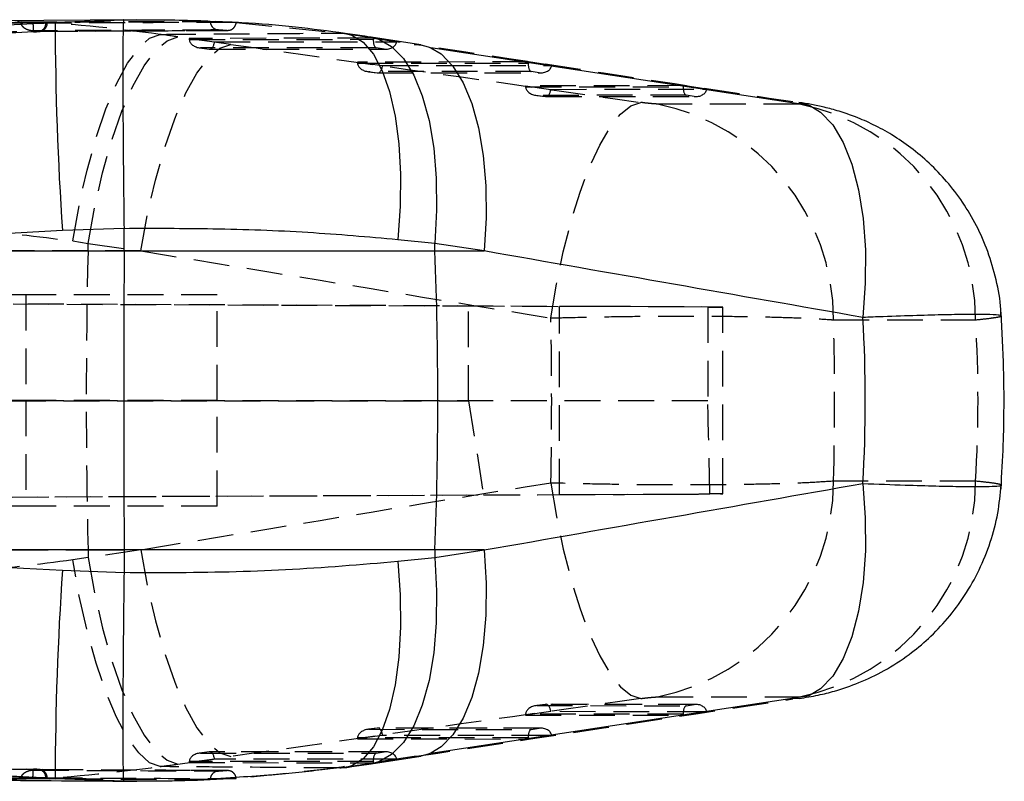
# Model space of a CAD drawing. Extents: x 28 to 407, y 19 to 290.
# Tile 4 of 11: x 245 to 280, y 26 to 53. Entities that reach past the tile are written whole.
import ezdxf

# ---------------------------------------------------------------- set-up
doc = ezdxf.new("R2010")
doc.units = 0
doc.linetypes.add('HIDDEN', pattern=[1.905, 1.27, -0.635])
doc.layers.get('0').update_dxf_attribs({"linetype": 'CONTINUOUS'})

msp = doc.modelspace()

# ---------------------------------------------------------------- linework, layer by layer
at = {"color": 7, "linetype": 'CONTINUOUS'}
for p, q in [((248.937556, 53.43171), (242.547104, 53.382406)), ((245.265277, 53.29911), (245.444464, 53.30964)), ((245.444464, 53.30964), (246.053429, 53.342483)), ((245.444464, 53.30964), (245.475346, 53.311604)), ((245.769629, 53.339899), (245.722601, 53.340682)), ((246.053429, 53.342483), (245.769629, 53.339899)), ((246.053429, 53.342483), (248.485813, 53.427563)), ((252.477342, 53.340096), (252.344022, 53.339564)), ((252.479272, 53.340102), (252.477342, 53.340096)), ((259.030374, 52.542753), (257.271716, 52.810319)), ((272.834407, 50.387391), (259.385752, 52.439793)), ((263.52592, 51.807961), (263.677092, 51.808086)), ((269.042628, 50.966056), (269.177707, 50.966167)), ((246.312978, 45.944248), (232.99575, 45.222836)), ((248.499261, 46.017218), (246.312978, 45.944248)), ((248.49833, 45.222836), (248.499276, 46.015193)), ((248.499276, 46.015193), (248.499261, 46.017218)), ((259.524981, 45.490402), (258.219587, 45.624083)), ((259.535031, 45.222836), (259.524981, 45.490402)), ((261.28363, 45.222836), (259.524981, 45.490402)), ((232.99575, 45.222836), (248.49833, 45.222836)), ((248.49833, 45.222836), (259.535031, 45.222836)), ((259.535031, 45.222836), (261.28363, 45.222836)), ((248.49833, 34.607266), (232.99575, 34.607266)), ((232.99575, 34.607266), (246.312978, 33.885854)), ((248.49833, 34.607266), (248.499276, 33.814909)), ((259.535031, 34.607266), (248.49833, 34.607266)), ((259.535031, 34.607266), (259.524981, 34.3397)), ((259.524981, 34.3397), (261.28363, 34.607266)), ((261.28363, 34.607266), (259.535031, 34.607266)), ((258.219587, 34.206019), (259.524981, 34.3397)), ((246.312978, 33.885854), (248.499261, 33.812883)), ((248.499261, 33.812883), (248.499276, 33.814909)), ((259.385752, 27.390309), (272.834407, 29.44271)), ((269.177707, 28.863934), (269.042628, 28.864046)), ((263.677092, 28.022016), (263.52592, 28.022141)), ((257.271716, 27.019783), (259.030374, 27.287349)), ((244.841995, 26.477525), (245.229343, 26.494125)), ((246.053429, 26.487619), (245.444464, 26.520461)), ((245.475346, 26.518498), (245.444464, 26.520461)), ((245.722601, 26.48942), (245.769629, 26.490203)), ((245.769629, 26.490203), (246.053429, 26.487619)), ((248.485813, 26.402539), (246.053429, 26.487619)), ((248.706417, 26.401734), (248.951221, 26.400027)), ((251.560265, 26.493709), (252.477342, 26.490006)), ((251.75214, 26.497845), (252.449976, 26.543175)), ((252.477342, 26.490006), (252.479272, 26.49))]:
    msp.add_line(p, q, dxfattribs=at)
at = {"color": 7, "linetype": 'HIDDEN'}
for p, q in [((244.841995, 53.352577), (251.555296, 53.387758)), ((244.841995, 53.352578), (244.842174, 53.340492)), ((245.755682, 53.31038), (245.238693, 53.336066)), ((245.722601, 53.323246), (245.625304, 53.322293)), ((251.555296, 53.387758), (251.55847, 53.38777)), ((251.55847, 53.38777), (252.479272, 53.340102)), ((251.55847, 53.38777), (251.55847, 53.373968)), ((252.477342, 53.340096), (256.152855, 52.95987)), ((245.283546, 53.002652), (224.1302, 51.849105)), ((246.891657, 53.029448), (252.176197, 53.051869)), ((252.283985, 52.558623), (250.41149, 52.824114)), ((257.349031, 52.776654), (250.810677, 52.771253)), ((251.851948, 53.069989), (251.849087, 53.069979)), ((251.849087, 53.069979), (252.155738, 53.054227)), ((252.158189, 53.054236), (251.851948, 53.069989)), ((252.155738, 53.054227), (252.158189, 53.054236)), ((256.152855, 52.95987), (256.345013, 52.949369)), ((257.043706, 52.82619), (258.802364, 52.558623)), ((257.043706, 52.82619), (257.271031, 52.810425)), ((258.176478, 52.650005), (257.349031, 52.776654)), ((250.810677, 52.771253), (251.708591, 52.644663)), ((250.812443, 52.732053), (257.347802, 52.737452)), ((251.182752, 52.433829), (251.524763, 52.385612)), ((257.450627, 52.435711), (251.210431, 52.430557)), ((251.210431, 52.430557), (251.514653, 52.387667)), ((251.708591, 52.644663), (258.176478, 52.650005)), ((257.73097, 52.392802), (257.450627, 52.435711)), ((258.802364, 52.558623), (259.030374, 52.542753)), ((251.514653, 52.387667), (257.73097, 52.392802)), ((251.536624, 52.384785), (257.787587, 52.389948)), ((262.849646, 51.934735), (256.77968, 51.929721)), ((256.77968, 51.929721), (257.677587, 51.80313)), ((256.781438, 51.890521), (262.848416, 51.895532)), ((257.677587, 51.80313), (263.52592, 51.807961)), ((263.677092, 51.808086), (262.849646, 51.934735)), ((257.151755, 51.592298), (257.493766, 51.54408)), ((262.951234, 51.593792), (257.179433, 51.589024)), ((257.179433, 51.589024), (257.483648, 51.546135)), ((257.483648, 51.546135), (263.231585, 51.550883)), ((257.505627, 51.543252), (263.288202, 51.548029)), ((263.231585, 51.550883), (262.951234, 51.593792)), ((268.350253, 51.092816), (262.748683, 51.088188)), ((262.748683, 51.088188), (263.64659, 50.961598)), ((262.750441, 51.048988), (268.349031, 51.053613)), ((269.177707, 50.966167), (268.350253, 51.092816)), ((263.120757, 50.750766), (263.462769, 50.702547)), ((268.451849, 50.751873), (263.148436, 50.747492)), ((263.148436, 50.747492), (263.452651, 50.704602)), ((263.452651, 50.704602), (268.732199, 50.708963)), ((263.47463, 50.70172), (268.788816, 50.70611)), ((263.64659, 50.961598), (269.042628, 50.966056)), ((268.732199, 50.708963), (268.451849, 50.751873)), ((272.471355, 50.440595), (267.429816, 50.440595)), ((246.682303, 45.577705), (247.227179, 45.488327)), ((247.220883, 45.222836), (247.227179, 45.488327)), ((247.227179, 45.488327), (249.099674, 45.222836)), ((247.220883, 45.222836), (235.006334, 45.222836)), ((249.099674, 45.222836), (247.220883, 45.222836)), ((269.217664, 43.232742), (194.602823, 43.558416)), ((195.031928, 43.55841), (260.728786, 43.271585)), ((245.00926, 43.665051), (195.037486, 43.665051)), ((245.00926, 43.665051), (245.00926, 39.915051)), ((251.799742, 43.665051), (245.00926, 43.665051)), ((251.799742, 39.915051), (251.799742, 43.665051)), ((260.728786, 43.271585), (263.953375, 43.257322)), ((260.728786, 39.904409), (260.728786, 43.271585)), ((263.953375, 36.57278), (263.953375, 43.257322)), ((269.217664, 43.232742), (269.217664, 39.903052)), ((269.747758, 36.599249), (269.747758, 43.230853)), ((273.681665, 42.778957), (278.723197, 42.778957)), ((269.217664, 39.903052), (194.49191, 39.914442)), ((245.00926, 39.915051), (194.919663, 39.915051)), ((194.919663, 39.914442), (260.728786, 39.904409)), ((245.00926, 39.915051), (245.00926, 36.165051)), ((251.799742, 39.915051), (245.00926, 39.915051)), ((251.799742, 36.165051), (251.799742, 39.915051)), ((260.728786, 39.904409), (261.259424, 36.560864)), ((278.723197, 37.051145), (273.681665, 37.051145)), ((194.610471, 36.271686), (269.291813, 36.597654)), ((195.02428, 36.271692), (261.259424, 36.560864)), ((261.259424, 36.560864), (263.953375, 36.57278)), ((245.00926, 36.165051), (195.037486, 36.165051)), ((251.799742, 36.165051), (245.00926, 36.165051)), ((235.006334, 34.607266), (247.220883, 34.607266)), ((247.220883, 34.607266), (247.227179, 34.341775)), ((247.220883, 34.607266), (249.099674, 34.607266)), ((249.099674, 34.607266), (247.227179, 34.341775)), ((247.227179, 34.341775), (246.682303, 34.252397)), ((267.429816, 29.389507), (272.471355, 29.389507)), ((263.462769, 29.127555), (263.120757, 29.079336)), ((263.452651, 29.1255), (263.148436, 29.08261)), ((263.148436, 29.08261), (268.451849, 29.078229)), ((268.732199, 29.121139), (263.452651, 29.1255)), ((268.788816, 29.123992), (263.47463, 29.128382)), ((268.451849, 29.078229), (268.732199, 29.121139)), ((272.461543, 29.333545), (272.231648, 29.317388)), ((263.64659, 28.868504), (262.748683, 28.741913)), ((262.748683, 28.741913), (268.350253, 28.737286)), ((268.349031, 28.776489), (262.750441, 28.781114)), ((269.042628, 28.864046), (263.64659, 28.868504)), ((268.350253, 28.737286), (269.177707, 28.863934)), ((224.1302, 27.980997), (245.283546, 26.82745)), ((257.677587, 28.026972), (256.77968, 27.900381)), ((257.493766, 28.286022), (257.151755, 28.237804)), ((257.483648, 28.283967), (257.179433, 28.241078)), ((257.179433, 28.241078), (262.951234, 28.23631)), ((263.231585, 28.279219), (257.483648, 28.283967)), ((263.288202, 28.282073), (257.505627, 28.28685)), ((263.52592, 28.022141), (257.677587, 28.026972)), ((262.849646, 27.895367), (263.677092, 28.022016)), ((262.951234, 28.23631), (263.231585, 28.279219)), ((256.77968, 27.900381), (262.849646, 27.895367)), ((262.848416, 27.93457), (256.781438, 27.939581)), ((250.41149, 27.005988), (252.283985, 27.271479)), ((251.524763, 27.44449), (251.182752, 27.396273)), ((251.514653, 27.442435), (251.210431, 27.399545)), ((251.210431, 27.399545), (257.450627, 27.394391)), ((257.73097, 27.4373), (251.514653, 27.442435)), ((257.787587, 27.440154), (251.536624, 27.445317)), ((258.802364, 27.271479), (257.043706, 27.003912)), ((257.450627, 27.394391), (257.73097, 27.4373)), ((259.030374, 27.287349), (258.802364, 27.271479)), ((251.708591, 27.185439), (250.810677, 27.058849)), ((250.810677, 27.058849), (257.349031, 27.053448)), ((257.347802, 27.09265), (250.812443, 27.098049)), ((258.176478, 27.180097), (251.708591, 27.185439)), ((257.271023, 27.019676), (257.043706, 27.003912)), ((257.349031, 27.053448), (258.176478, 27.180097)), ((246.440196, 26.802416), (245.578462, 26.806857)), ((246.449048, 26.805417), (245.591076, 26.809971)), ((252.176205, 26.77651), (250.866944, 26.78197)), ((252.155738, 26.775875), (251.849087, 26.760123)), ((251.849087, 26.760123), (251.851948, 26.760113)), ((251.851948, 26.760113), (252.158189, 26.775866)), ((252.158189, 26.775866), (252.155738, 26.775875)), ((256.152855, 26.870232), (252.477342, 26.490006)), ((256.327802, 26.878386), (256.152855, 26.870232)), ((244.842174, 26.48961), (244.841995, 26.477524)), ((251.555296, 26.442344), (244.841995, 26.477525)), ((245.625453, 26.507808), (245.722601, 26.506856)), ((248.459661, 26.403454), (248.706417, 26.401734)), ((251.55847, 26.442332), (251.555296, 26.442344)), ((252.479272, 26.49), (251.55847, 26.442332)), ((251.55847, 26.456134), (251.55847, 26.442332))]:
    msp.add_line(p, q, dxfattribs=at)
at = {"color": 7, "linetype": 'HIDDEN', "flags": 128}
for points in [[(246.682303, 45.577705), (246.909777, 46.860065), (247.186298, 48.090405), (247.504631, 49.236566), (247.85647, 50.268586), (248.232605, 51.15949), (248.623202, 51.885988), (249.01806, 52.429092), (249.406861, 52.774603), (249.779427, 52.913492)], [(247.227179, 45.488327), (247.457096, 46.771941), (247.738386, 48.003396), (248.063678, 49.150435), (248.424442, 50.183013), (248.811239, 51.074083), (249.213928, 51.800305), (249.621974, 52.342657), (250.024678, 52.686932), (250.41149, 52.824114)], [(249.099674, 45.222836), (249.329591, 46.50645), (249.61088, 47.737904), (249.936173, 48.884943), (250.296937, 49.917522), (250.683734, 50.808591), (251.086423, 51.534813), (251.494469, 52.077165), (251.897173, 52.421441), (252.283985, 52.558623)], [(263.648147, 42.844826), (263.845498, 44.039022), (264.087567, 45.197769), (264.368946, 46.295149), (264.683345, 47.306617), (265.023718, 48.209549), (265.382463, 48.983747), (265.75155, 49.611895), (266.12273, 50.079944), (266.487697, 50.377424), (266.838284, 50.497681)], [(263.648147, 36.985276), (263.845498, 35.79108), (264.087567, 34.632333), (264.368946, 33.534953), (264.683345, 32.523485), (265.023718, 31.620553), (265.382463, 30.846355), (265.75155, 30.218207), (266.12273, 29.750158), (266.487697, 29.452678), (266.838284, 29.332421)], [(249.099674, 34.607266), (249.329591, 33.323652), (249.61088, 32.092197), (249.936173, 30.945159), (250.296937, 29.91258), (250.683734, 29.021511), (251.086423, 28.295288), (251.494469, 27.752936), (251.897173, 27.408661), (252.283985, 27.271479)], [(249.779427, 26.91661), (249.406861, 27.055499), (249.01806, 27.40101), (248.623202, 27.944114), (248.232605, 28.670612), (247.85647, 29.561516), (247.504631, 30.593536), (247.186298, 31.739697), (246.909777, 32.970037), (246.682303, 34.252397)], [(247.227179, 34.341775), (247.457096, 33.058161), (247.738386, 31.826706), (248.063678, 30.679667), (248.424442, 29.647089), (248.811239, 28.756019), (249.213928, 28.029797), (249.621974, 27.487445), (250.024678, 27.14317), (250.41149, 27.005988)], [(252.155738, 26.775875), (251.883561, 26.777036), (250.857228, 26.781504)]]:
    msp.add_lwpolyline(points, dxfattribs=at)
at = {"color": 8, "linetype": 'CONTINUOUS', "flags": 128}
for points in [[(256.345013, 52.949369), (256.587656, 52.88495), (256.990591, 52.632247), (257.352674, 52.207399), (257.66583, 51.619884), (257.923068, 50.88281), (258.118646, 50.012623), (258.248212, 49.028735), (258.30886, 47.953099), (258.299248, 46.809712), (258.219587, 45.624083)], [(257.271031, 52.810425), (257.537143, 52.742988), (257.997746, 52.483998), (258.415343, 52.054941), (258.780712, 51.465292), (259.085791, 50.728071), (259.323845, 49.859558), (259.489605, 48.878934), (259.579414, 47.807851), (259.591291, 46.669965), (259.524981, 45.490402)], [(259.386079, 52.439652), (259.756396, 52.216432), (260.173993, 51.787374), (260.53937, 51.197725), (260.844449, 50.460504), (261.082495, 49.591992), (261.248255, 48.611367), (261.338064, 47.540285), (261.349948, 46.402399), (261.28363, 45.222836)], [(272.834772, 50.38723), (273.220146, 50.150641), (273.650857, 49.698673), (274.025502, 49.078704), (274.335371, 48.30514), (274.573276, 47.395961), (274.733687, 46.372293), (274.812864, 45.257923), (274.808975, 44.078749), (274.722109, 42.862172)], [(274.722109, 36.96793), (274.808975, 35.751353), (274.812864, 34.572179), (274.733687, 33.457809), (274.573276, 32.43414), (274.335371, 31.524961), (274.025502, 30.751398), (273.650857, 30.131429), (273.220146, 29.679461), (272.834236, 29.442637)], [(261.28363, 34.607266), (261.349948, 33.427703), (261.338064, 32.289817), (261.248255, 31.218735), (261.082495, 30.23811), (260.844449, 29.369598), (260.53937, 28.632377), (260.173993, 28.042728), (259.756396, 27.61367), (259.385982, 27.39041)], [(259.524981, 34.3397), (259.591291, 33.160137), (259.579414, 32.02225), (259.489605, 30.951168), (259.323845, 29.970544), (259.085791, 29.102031), (258.780712, 28.36481), (258.415343, 27.775161), (257.997746, 27.346104), (257.537143, 27.087114), (257.271023, 27.019676)], [(258.219587, 34.206019), (258.299248, 33.02039), (258.30886, 31.877003), (258.248212, 30.801367), (258.118646, 29.817479), (257.923068, 28.947292), (257.66583, 28.210218), (257.352674, 27.622703), (256.990591, 27.197855), (256.587656, 26.945152), (256.327802, 26.878386)]]:
    msp.add_lwpolyline(points, dxfattribs=at)
at = {"color": 7, "linetype": 'CONTINUOUS', "flags": 128}
for points in [[(259.030374, 52.542753), (259.295793, 52.47542), (259.386079, 52.439652)], [(272.455687, 50.497433), (272.743391, 50.424107), (272.834772, 50.38723)], [(259.385982, 27.39041), (259.295793, 27.354682), (259.030374, 27.287349)]]:
    msp.add_lwpolyline(points, dxfattribs=at)
at = {"color": 7, "linetype": 'HIDDEN'}
for centre, radius, start, end in [((245.431271, 53.308847), 0.291686, 276.8976559, 2.8296428), ((265.873984, 42.789492), 7.807687, 359.9226894, 78.5057766), ((270.915524, 42.7895), 7.80768, 359.922633, 78.5057661), ((471.557066, 39.915051), 224.398965, 178.64463711, 181.35536289), ((265.873984, 37.04061), 7.807687, 281.4942234, 0.0773106), ((270.915524, 37.040602), 7.80768, 281.4942339, 0.077367), ((245.430861, 26.520909), 0.292079, 357.2420951, 83.0306062)]:
    msp.add_arc(centre, radius, start, end, dxfattribs=at)
at = {"color": 7, "linetype": 'CONTINUOUS'}
for centre, radius, start, end in [((357.658903, 53.554209), 111.605675, 180.1086957, 183.90981237), ((118.116367, 39.915051), 141.518236, 357.85055962, 2.14944038), ((357.658903, 26.275893), 111.605675, 176.09018763, 179.8913043)]:
    msp.add_arc(centre, radius, start, end, dxfattribs=at)
at = {"color": 7, "linetype": 'HIDDEN'}
for centre, major_axis, ratio, start_param, end_param in [((233.843402, 51.370393), (58.698118, -7.276858), 0.061212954, 1.292244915, 1.303450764), ((249.800899, 52.743971), (17.303398, -2.145118), 0.061212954, 1.146520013, 1.202514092), ((257.212843, 52.779438), (-0.000455, 0.307396), 0.443037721, 4.574716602, 4.70267676), ((250.949231, 52.774264), (-0.004482, 0.307387), 0.450790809, 1.574017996, 1.701978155), ((251.247681, 52.732187), (0.435313, -0.030354), 0.695969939, 3.241892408, 4.675306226), ((251.551901, 52.689298), (0.021219, 0.304308), 0.52578954, 3.04055406, 4.601928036), ((308.992104, 47.958543), (375.148569, -52.674532), 0.008889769, 4.561893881, 4.601033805), ((257.487874, 52.737342), (0.023029, 0.304332), 0.457924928, 1.605075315, 3.038489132), ((257.768221, 52.694432), (0.409681, -0.031001), 0.739360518, 4.677371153, 6.238745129), ((265.213489, 47.958543), (345.649378, -52.661027), 0.010246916, 1.552051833, 1.590906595), ((256.918232, 51.932732), (-0.004482, 0.307387), 0.450790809, 1.574017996, 1.701978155), ((257.216682, 51.890655), (0.435313, -0.030354), 0.695969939, 3.241892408, 4.675306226), ((257.520902, 51.847765), (0.021219, 0.304308), 0.52578954, 3.04055406, 4.601928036), ((262.988487, 51.895423), (0.023029, 0.304332), 0.457924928, 1.605075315, 3.038489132), ((263.268834, 51.852513), (0.409681, -0.031001), 0.739360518, 4.677371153, 6.238745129), ((262.887233, 51.0912), (-0.004482, 0.307387), 0.450790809, 1.574017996, 1.701978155), ((263.185683, 51.049123), (0.435313, -0.030354), 0.695969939, 3.241892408, 4.675306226), ((268.4891, 51.053504), (0.023029, 0.304332), 0.457924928, 1.605075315, 3.038489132), ((263.489902, 51.006233), (0.021219, 0.304308), 0.52578954, 3.04055406, 4.601928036), ((268.769448, 51.010594), (0.409681, -0.031001), 0.739360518, 4.677371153, 6.238745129), ((307.998768, 39.915051), (375.296381, -60.757068), 0.011111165, 4.556596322, 4.595736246), ((259.597048, 43.275124), (10.150712, -0.044271), 0.000130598, 5.95858405, 7.410414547), ((238.692775, 39.915051), (0, 60.9), 0.410251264, 4.664262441, 4.760515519), ((238.692775, 39.915051), (0, 60.9), 0.575166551, 4.665345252, 4.759432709), ((200.381952, 39.915051), (78.428018, 0), 0.776508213, 6.236141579, 6.330229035), ((259.597048, -2.857914), (-0.260933, 145.15779), 0.069905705, 4.987538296, 5.011282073), ((307.998768, 39.915051), (375.296381, 60.757068), 0.011111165, 1.687449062, 1.726588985), ((259.597048, 36.554978), (10.150712, 0.044271), 0.000130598, 5.155956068, 6.584042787), ((308.992104, 31.871559), (375.148569, 52.674532), 0.008889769, 1.682151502, 1.721291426), ((265.213489, 31.871559), (345.649378, 52.661027), 0.010246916, 4.692278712, 4.731133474), ((263.185683, 28.780979), (0.435313, 0.030354), 0.695969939, 1.607879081, 3.041292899), ((263.489902, 28.823869), (-0.021219, 0.304308), 0.52578954, 4.822849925, 6.384223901), ((268.4891, 28.776598), (-0.023029, 0.304332), 0.457924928, 0.103103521, 1.536517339), ((268.769448, 28.819508), (0.409681, 0.031001), 0.739360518, 0.044440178, 1.605814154), ((262.887233, 28.738902), (0.004482, 0.307387), 0.450790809, 1.439614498, 1.567574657), ((257.216682, 27.939447), (0.435313, 0.030354), 0.695969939, 1.607879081, 3.041292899), ((257.520902, 27.982337), (-0.021219, 0.304308), 0.52578954, 4.822849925, 6.384223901), ((262.988487, 27.934679), (-0.023029, 0.304332), 0.457924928, 0.103103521, 1.536517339), ((263.268834, 27.977589), (0.409681, 0.031001), 0.739360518, 0.044440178, 1.605814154), ((256.918232, 27.89737), (0.004482, 0.307387), 0.450790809, 1.439614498, 1.567574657), ((251.247681, 27.097914), (0.435313, 0.030354), 0.695969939, 1.607879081, 3.041292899), ((251.551901, 27.140804), (-0.021219, 0.304308), 0.52578954, 4.822849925, 6.384223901), ((257.487874, 27.09276), (-0.023029, 0.304332), 0.457924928, 0.103103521, 1.536517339), ((257.768221, 27.13567), (0.409681, 0.031001), 0.739360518, 0.044440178, 1.605814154), ((233.843402, 28.459709), (58.698118, 7.276858), 0.061212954, 4.979734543, 4.990940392), ((250.949231, 27.055838), (0.004482, 0.307387), 0.450790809, 1.439614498, 1.567574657), ((249.800899, 27.086131), (17.303398, 2.145118), 0.061212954, 5.080671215, 5.136665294), ((257.212843, 27.050664), (0.000455, 0.307396), 0.443037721, 4.7221012, 4.850061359)]:
    msp.add_ellipse(centre, major_axis=major_axis, ratio=ratio, start_param=start_param, end_param=end_param, dxfattribs=at)
at = {"color": 7, "linetype": 'CONTINUOUS'}
for centre, major_axis, ratio, start_param, end_param in [((264.220153, 39.915051), (345.905828, -60.72227), 0.013440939, 1.542790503, 1.581645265), ((200.381952, 39.915051), (74.427357, 0), 0.818247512, 6.234773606, 6.331597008), ((264.220153, 39.915051), (345.905828, 60.72227), 0.013440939, 4.701540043, 4.740394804)]:
    msp.add_ellipse(centre, major_axis=major_axis, ratio=ratio, start_param=start_param, end_param=end_param, dxfattribs=at)
for points, knots in [([(232.730867, 52.615818), (232.887963, 52.624419), (233.855818, 52.677405), (237.446031, 52.87374), (241.467073, 53.092881), (244.677381, 53.267189), (245.265277, 53.29911)], [0, 0, 0, 0, 0.0375999, 0.231650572, 0.859294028, 1, 1, 1, 1]), ([(245.722601, 53.340682), (244.745927, 53.331582), (242.792578, 53.313382), (240.839319, 53.292572), (239.86269, 53.282167)], [0, 0, 0, 0, 0.499999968, 1, 1, 1, 1]), ([(245.238693, 53.336066), (245.223169, 53.336846), (245.090985, 53.343485), (244.958723, 53.348315), (244.841995, 53.352577)], [0, 0, 0, 0, 0.117443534, 1, 1, 1, 1]), ([(245.475346, 53.311604), (245.512469, 53.314072), (245.599917, 53.319888), (245.705205, 53.328338), (245.772214, 53.335605), (245.779762, 53.338835), (245.770684, 53.339788), (245.769629, 53.339899)], [0, 0, 0, 0, 0.190719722, 0.449269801, 0.707735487, 0.966040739, 1, 1, 1, 1]), ([(248.485813, 53.427563), (248.485337, 53.42714), (248.481687, 53.423895), (248.474063, 53.360563), (248.464753, 53.097698), (248.457885, 52.582705), (248.454759, 51.855868), (248.455646, 50.950487), (248.460592, 49.876107), (248.469538, 48.681964), (248.482187, 47.382181), (248.493516, 46.476521), (248.499261, 46.017218)], [0, 0, 0, 0, 0.011481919, 0.088031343, 0.200402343, 0.316031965, 0.428399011, 0.544024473, 0.656389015, 0.77201206, 0.884376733, 1, 1, 1, 1]), ([(248.485813, 53.427563), (249.293662, 53.431094), (250.323196, 53.435595), (251.336998, 53.396234), (251.555296, 53.387758)], [0, 0, 0, 0, 0.784674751, 1, 1, 1, 1]), ([(256.343434, 52.945703), (255.759958, 53.024264), (254.557357, 53.186186), (253.019527, 53.316074), (252.066131, 53.35322), (251.758272, 53.365215)], [0, 0, 0, 0, 0.389538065, 0.80287695, 1, 1, 1, 1]), ([(257.271716, 52.810319), (257.195519, 52.821892), (256.890836, 52.868168), (256.580935, 52.914276), (256.348537, 52.948853)], [0, 0, 0, 0, 0.250088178, 1, 1, 1, 1]), ([(279.623048, 42.920173), (279.62217, 42.994136), (279.617034, 43.42668), (279.467252, 44.196704), (279.18173, 45.195913), (278.775716, 46.116595), (278.282522, 46.950969), (277.716725, 47.692949), (277.098009, 48.339117), (276.445051, 48.888615), (275.777014, 49.343069), (275.117412, 49.704448), (274.485437, 49.981054), (273.901498, 50.183458), (273.37358, 50.32508), (272.905507, 50.42607), (272.603242, 50.471329), (272.45512, 50.493507)], [0, 0, 0, 0, 0.019551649, 0.11433922, 0.20585151, 0.29423481, 0.379519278, 0.461636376, 0.54042616, 0.615634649, 0.686914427, 0.753763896, 0.81430147, 0.869246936, 0.917501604, 0.959572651, 1, 1, 1, 1]), ([(258.219587, 45.624083), (257.163444, 45.716287), (255.031467, 45.902414), (251.74952, 46.022226), (249.552093, 46.017471), (248.499276, 46.015193)], [0, 0, 0, 0, 0.338341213, 0.682990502, 1, 1, 1, 1]), ([(248.49833, 45.222836), (248.496754, 43.460339), (248.493591, 39.921855), (248.496746, 36.383293), (248.49833, 34.607266)], [0, 0, 0, 0, 0.498093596, 1, 1, 1, 1]), ([(279.627154, 36.784039), (279.656195, 37.30223), (279.735564, 38.718443), (279.746605, 40.809372), (279.662894, 42.376828), (279.627154, 43.046063)], [0, 0, 0, 0, 0.248496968, 0.679141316, 1, 1, 1, 1]), ([(272.461707, 29.334823), (272.687507, 29.371766), (273.106916, 29.440383), (273.819568, 29.617768), (274.615599, 29.890308), (275.506981, 30.318485), (276.332305, 30.851032), (277.082807, 31.473607), (277.750103, 32.17107), (278.357014, 32.986086), (278.869915, 33.894779), (279.264504, 34.878381), (279.535069, 35.890141), (279.59944, 36.577373), (279.630506, 36.909047)], [0, 0, 0, 0, 0.062564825, 0.116209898, 0.196825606, 0.284857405, 0.377414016, 0.455974, 0.542387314, 0.632174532, 0.72415775, 0.817631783, 0.911984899, 1, 1, 1, 1]), ([(248.499276, 33.814909), (249.065545, 33.811644), (250.989134, 33.800553), (254.303756, 33.875951), (256.902488, 34.095), (258.219587, 34.206019)], [0, 0, 0, 0, 0.170641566, 0.579661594, 1, 1, 1, 1]), ([(248.499261, 33.812883), (248.493671, 33.366528), (248.482327, 32.460871), (248.469747, 31.171835), (248.46065, 29.965117), (248.455704, 28.898428), (248.45475, 27.982248), (248.45779, 27.259206), (248.464671, 26.73641), (248.473939, 26.47055), (248.481687, 26.406207), (248.485337, 26.402962), (248.485813, 26.402539)], [0, 0, 0, 0, 0.112364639, 0.227987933, 0.340352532, 0.455975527, 0.56834253, 0.683968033, 0.796339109, 0.911968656, 0.988518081, 1, 1, 1, 1]), ([(245.264964, 26.531009), (245.074604, 26.541342), (244.073465, 26.595687), (239.89539, 26.822703), (235.907747, 27.04065), (232.730867, 27.214284)], [0, 0, 0, 0, 0.0455615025, 0.2396168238, 1, 1, 1, 1]), ([(252.449976, 26.543175), (252.842205, 26.566725), (253.883536, 26.629247), (255.176966, 26.758315), (256.057672, 26.8901), (256.319048, 26.929211)], [0, 0, 0, 0, 0.298211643, 0.79172364, 1, 1, 1, 1]), ([(256.348537, 26.881249), (256.426186, 26.892763), (256.736862, 26.93883), (257.042482, 26.985087), (257.271716, 27.019783)], [0, 0, 0, 0, 0.249933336, 1, 1, 1, 1]), ([(239.86269, 26.547935), (240.839319, 26.53753), (242.792579, 26.51672), (244.745927, 26.49852), (245.722601, 26.48942)], [0, 0, 0, 0, 0.4999999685, 1, 1, 1, 1]), ([(242.53347, 26.444946), (242.572297, 26.444614), (244.534185, 26.427832), (246.516539, 26.415521), (248.459661, 26.403454)], [0, 0, 0, 0, 0.019790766, 1, 1, 1, 1]), ([(245.444464, 26.520461), (245.434131, 26.521107), (245.376603, 26.524703), (245.315276, 26.528167), (245.264964, 26.531009)], [0, 0, 0, 0, 0.179615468, 1, 1, 1, 1]), ([(245.769048, 26.492015), (245.769439, 26.492824), (245.770442, 26.494901), (245.706863, 26.501556), (245.603588, 26.509961), (245.514306, 26.515904), (245.475346, 26.518498)], [0, 0, 0, 0, 0.186805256, 0.479813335, 0.77300394, 1, 1, 1, 1]), ([(251.555296, 26.442344), (250.954917, 26.422514), (249.937832, 26.38892), (248.907817, 26.398581), (248.485813, 26.402539)], [0, 0, 0, 0, 0.59029318, 1, 1, 1, 1])]:
    msp.add_open_spline(points, degree=3, knots=knots, dxfattribs=at)
at = {"color": 8, "linetype": 'CONTINUOUS'}
for points, knots in [([(245.625304, 53.322293), (244.671372, 53.313167), (242.750456, 53.294792), (240.829629, 53.273786), (239.86269, 53.263211)], [0, 0, 0, 0, 0.4966029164, 1, 1, 1, 1]), ([(279.62883, 42.920299), (279.609599, 42.930605), (279.566473, 42.953716), (279.162524, 42.969643), (278.509052, 42.971405), (277.675978, 42.958857), (276.647842, 42.932173), (275.642861, 42.89858), (274.964673, 42.871764), (274.722109, 42.862172)], [0, 0, 0, 0, 0.14089825, 0.315962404, 0.464199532, 0.616760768, 0.76406785, 0.915615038, 1, 1, 1, 1]), ([(274.722109, 36.96793), (275.236837, 36.948136), (276.179487, 36.911886), (277.347198, 36.878776), (278.353357, 36.859425), (279.088537, 36.858359), (279.502438, 36.875603), (279.662073, 36.892901), (279.625617, 36.908307), (279.621193, 36.910176)], [0, 0, 0, 0, 0.181435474, 0.332272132, 0.487670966, 0.683831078, 0.829524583, 0.979315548, 1, 1, 1, 1]), ([(239.86269, 26.566891), (240.829629, 26.556316), (242.750508, 26.535309), (244.671471, 26.516933), (245.625453, 26.507808)], [0, 0, 0, 0, 0.503383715, 1, 1, 1, 1])]:
    msp.add_open_spline(points, degree=3, knots=knots, dxfattribs=at)
at = {"color": 7, "linetype": 'HIDDEN'}
for points, knots in [([(249.779427, 52.913492), (248.123707, 53.120603), (245.745325, 53.41811), (243.293074, 53.34416), (242.547968, 53.32169)], [0, 0, 0, 0, 0.696154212, 1, 1, 1, 1]), ([(244.842174, 53.340492), (245.960896, 53.346511), (248.199663, 53.358555), (250.438427, 53.368828), (251.55847, 53.373968)], [0, 0, 0, 0, 0.499704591, 1, 1, 1, 1]), ([(245.274546, 53.03723), (245.273473, 53.037261), (245.229653, 53.038543), (245.127979, 53.051987), (244.99578, 53.103869), (244.901806, 53.185152), (244.852804, 53.262823), (244.845726, 53.314535), (244.842174, 53.340492)], [0, 0, 0, 0, 0.005764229, 0.23542102, 0.54832248, 0.74819641, 0.873606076, 1, 1, 1, 1]), ([(245.265113, 53.299101), (245.267208, 53.261306), (245.271536, 53.183252), (245.277484, 53.083946), (245.282107, 53.014005), (245.283166, 53.006442), (245.283695, 53.00266)], [0, 0, 0, 0, 0.238339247, 0.492226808, 0.746112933, 1, 1, 1, 1]), ([(245.283643, 53.002582), (245.284703, 53.002639), (245.313941, 53.004229), (245.371177, 53.007625), (245.444743, 53.012822), (245.485335, 53.016456), (245.517279, 53.020426), (245.558403, 53.029215), (245.616093, 53.050773), (245.687213, 53.099839), (245.746829, 53.182027), (245.777467, 53.262472), (245.772555, 53.310257), (245.771313, 53.322336)], [0, 0, 0, 0, 0.004331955, 0.119441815, 0.232491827, 0.355003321, 0.414864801, 0.458725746, 0.539526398, 0.664881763, 0.805024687, 0.950711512, 1, 1, 1, 1]), ([(245.475346, 53.311604), (245.512463, 53.312593), (245.599868, 53.314922), (245.705245, 53.318308), (245.771613, 53.321201), (245.784886, 53.323104), (245.743652, 53.323195), (245.722601, 53.323242)], [0, 0, 0, 0, 0.154442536, 0.363691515, 0.572828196, 0.781925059, 1, 1, 1, 1]), ([(252.344022, 53.339564), (252.312804, 53.339439), (251.918609, 53.337868), (250.072541, 53.330347), (247.907643, 53.320857), (246.10572, 53.312084), (245.755682, 53.31038)], [0, 0, 0, 0, 0.014214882, 0.179493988, 0.840610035, 1, 1, 1, 1]), ([(251.55847, 53.373968), (251.561725, 53.340632), (251.568233, 53.273977), (251.618746, 53.184842), (251.693503, 53.115918), (251.776041, 53.078278), (251.830971, 53.072281), (251.851948, 53.069992)], [0, 0, 0, 0, 0.212246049, 0.424379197, 0.6398211, 0.862456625, 1, 1, 1, 1]), ([(252.158189, 53.054236), (252.193474, 53.055827), (252.264062, 53.059012), (252.360057, 53.108823), (252.433112, 53.185439), (252.470898, 53.268107), (252.477082, 53.321275), (252.479272, 53.340102)], [0, 0, 0, 0, 0.223422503, 0.446959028, 0.667485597, 0.882254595, 1, 1, 1, 1]), ([(239.609251, 52.959351), (240.575653, 52.969901), (242.527923, 52.991213), (244.480352, 53.009857), (245.466301, 53.019272)], [0, 0, 0, 0, 0.495014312, 1, 1, 1, 1]), ([(251.849087, 53.069979), (251.758364, 53.06957), (251.304747, 53.067525), (249.39952, 53.058746), (247.298752, 53.048312), (245.560881, 53.038797), (245.274546, 53.03723)], [0, 0, 0, 0, 0.041397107, 0.206986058, 0.869341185, 1, 1, 1, 1]), ([(245.274546, 53.03723), (245.306673, 53.035833), (245.40799, 53.031431), (245.509287, 53.026567), (245.578462, 53.023245)], [0, 0, 0, 0, 0.317099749, 1, 1, 1, 1]), ([(245.466301, 53.019272), (245.474853, 53.019227), (245.491548, 53.019138), (245.486165, 53.017231), (245.459663, 53.014337), (245.413045, 53.010634), (245.352072, 53.006531), (245.306371, 53.003944), (245.283546, 53.002652)], [0, 0, 0, 0, 0.17376427, 0.339224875, 0.50456669, 0.66982435, 0.835095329, 1, 1, 1, 1]), ([(245.578462, 53.023245), (245.669183, 53.023718), (246.122786, 53.026083), (248.027919, 53.035764), (250.129628, 53.04555), (251.86848, 53.052997), (252.155738, 53.054227)], [0, 0, 0, 0, 0.041380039, 0.206900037, 0.868980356, 1, 1, 1, 1]), ([(245.591329, 53.022594), (246.002413, 53.024997), (246.435853, 53.027531), (246.8693, 53.029354), (246.891657, 53.029448)], [0, 0, 0, 0, 0.9484211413, 1, 1, 1, 1]), ([(249.779427, 52.913492), (250.397166, 52.918329), (252.514337, 52.934906), (254.644337, 52.94952), (256.152855, 52.95987)], [0, 0, 0, 0, 0.291775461, 1, 1, 1, 1]), ([(267.429816, 50.440595), (267.426199, 50.440611), (267.39665, 50.440742), (267.319156, 50.444409), (267.190014, 50.455391), (267.043789, 50.470889), (266.928292, 50.48514), (266.855168, 50.495328), (266.838284, 50.497681)], [0, 0, 0, 0, 0.033510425, 0.273756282, 0.513953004, 0.673688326, 0.924655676, 1, 1, 1, 1]), ([(239.172669, 45.882492), (240.431265, 45.941114), (242.974059, 46.059549), (245.437952, 45.739394), (246.682303, 45.577705)], [0, 0, 0, 0, 0.4949653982, 1, 1, 1, 1]), ([(263.648147, 42.844826), (263.93413, 42.852551), (264.699863, 42.873235), (265.98705, 42.896795), (267.605062, 42.913546), (269.156338, 42.914005), (270.569262, 42.899286), (271.724066, 42.874822), (272.716188, 42.839429), (273.336936, 42.805407), (273.620096, 42.783681), (273.681665, 42.778957)], [0, 0, 0, 0, 0.074457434, 0.199363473, 0.324268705, 0.483490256, 0.604085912, 0.724681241, 0.845548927, 0.966416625, 1, 1, 1, 1]), ([(278.723197, 42.778957), (278.89511, 42.797038), (279.24268, 42.833593), (279.533904, 42.879813), (279.670864, 42.909483), (279.631021, 42.919735), (279.62883, 42.920299)], [0, 0, 0, 0, 0.311067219, 0.628907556, 0.979595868, 1, 1, 1, 1]), ([(273.681665, 37.051145), (273.422243, 37.033272), (272.925371, 36.999039), (271.920828, 36.961359), (270.730434, 36.932835), (269.371293, 36.917531), (267.899116, 36.916121), (266.466229, 36.927094), (265.029331, 36.949312), (264.108543, 36.973288), (263.648147, 36.985276)], [0, 0, 0, 0, 0.131745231, 0.252331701, 0.372918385, 0.516403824, 0.639011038, 0.761618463, 0.880808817, 1, 1, 1, 1]), ([(279.621193, 36.910176), (279.610357, 36.920741), (279.586542, 36.943962), (279.281936, 36.991716), (278.904345, 37.031877), (278.723197, 37.051145)], [0, 0, 0, 0, 0.302805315, 0.665522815, 1, 1, 1, 1]), ([(246.682303, 34.252397), (245.463408, 34.093198), (243.000179, 33.771476), (240.45726, 33.888496), (239.172669, 33.947609)], [0, 0, 0, 0, 0.49483628, 1, 1, 1, 1]), ([(266.838284, 29.332421), (266.893282, 29.339859), (267.004514, 29.354901), (267.150925, 29.37082), (267.280345, 29.382556), (267.371362, 29.388622), (267.414532, 29.389275), (267.429816, 29.389507)], [0, 0, 0, 0, 0.2399791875, 0.4853586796, 0.6288458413, 0.8685988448, 1, 1, 1, 1]), ([(242.534386, 26.506399), (243.258171, 26.484369), (245.715023, 26.409586), (248.098277, 26.706891), (249.779427, 26.91661)], [0, 0, 0, 0, 0.294598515, 1, 1, 1, 1]), ([(256.152855, 26.870232), (254.644337, 26.880582), (252.514337, 26.895196), (250.397166, 26.911773), (249.779427, 26.91661)], [0, 0, 0, 0, 0.708224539, 1, 1, 1, 1]), ([(245.466301, 26.81083), (244.480352, 26.820245), (242.527923, 26.838889), (240.575653, 26.860201), (239.609251, 26.87075)], [0, 0, 0, 0, 0.504985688, 1, 1, 1, 1]), ([(244.842174, 26.48961), (244.845726, 26.515567), (244.852804, 26.567279), (244.901806, 26.64495), (244.99578, 26.726233), (245.127979, 26.778115), (245.229653, 26.791559), (245.273473, 26.792841), (245.274546, 26.792872)], [0, 0, 0, 0, 0.126393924, 0.25180359, 0.45167752, 0.76457898, 0.994235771, 1, 1, 1, 1]), ([(245.264972, 26.531009), (245.267097, 26.568801), (245.271486, 26.646852), (245.277428, 26.746159), (245.282069, 26.816099), (245.283054, 26.823666), (245.283546, 26.82745)], [0, 0, 0, 0, 0.238340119, 0.492225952, 0.746115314, 1, 1, 1, 1]), ([(245.578462, 26.806857), (245.509287, 26.803535), (245.40799, 26.798671), (245.306673, 26.794268), (245.274546, 26.792872)], [0, 0, 0, 0, 0.682900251, 1, 1, 1, 1]), ([(245.274546, 26.792872), (245.365266, 26.792373), (245.81887, 26.789874), (247.724002, 26.77964), (249.824806, 26.769295), (251.562741, 26.761421), (251.849087, 26.760123)], [0, 0, 0, 0, 0.041397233, 0.206985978, 0.86934132, 1, 1, 1, 1]), ([(245.770918, 26.508057), (245.770598, 26.536356), (245.769929, 26.595588), (245.73113, 26.672874), (245.681062, 26.732348), (245.628505, 26.770767), (245.58083, 26.793312), (245.542772, 26.804523), (245.517771, 26.809298), (245.499666, 26.811881), (245.472209, 26.814933), (245.423768, 26.818874), (245.35037, 26.823787), (245.303359, 26.826379), (245.283531, 26.827472)], [0, 0, 0, 0, 0.114233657, 0.239102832, 0.342531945, 0.430086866, 0.502397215, 0.55802373, 0.593315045, 0.62370332, 0.674073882, 0.809441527, 0.919627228, 1, 1, 1, 1]), ([(245.283546, 26.82745), (245.307049, 26.826118), (245.353445, 26.82349), (245.414697, 26.819346), (245.460838, 26.815659), (245.48676, 26.812783), (245.491168, 26.810944), (245.474588, 26.810868), (245.466301, 26.81083)], [0, 0, 0, 0, 0.1697446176, 0.3350739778, 0.5005555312, 0.666171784, 0.8331491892, 1, 1, 1, 1]), ([(250.857228, 26.781504), (250.836444, 26.781594), (249.36414, 26.787989), (247.891776, 26.795254), (246.440196, 26.802416)], [0, 0, 0, 0, 0.014117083, 1, 1, 1, 1]), ([(251.851948, 26.760113), (251.816685, 26.754881), (251.746139, 26.744414), (251.654555, 26.684729), (251.58886, 26.600795), (251.561226, 26.519086), (251.559097, 26.470463), (251.55847, 26.456134)], [0, 0, 0, 0, 0.230864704, 0.461854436, 0.688944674, 0.908335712, 1, 1, 1, 1]), ([(252.479272, 26.49), (252.475445, 26.517279), (252.46695, 26.577834), (252.419805, 26.662155), (252.345262, 26.731001), (252.253928, 26.772697), (252.189071, 26.774843), (252.158189, 26.775865)], [0, 0, 0, 0, 0.170480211, 0.378441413, 0.588704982, 0.804164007, 1, 1, 1, 1]), ([(251.55847, 26.456134), (250.438427, 26.461274), (248.199663, 26.471547), (245.960896, 26.483591), (244.842174, 26.48961)], [0, 0, 0, 0, 0.500295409, 1, 1, 1, 1]), ([(245.229343, 26.494125), (245.293912, 26.496784), (245.469417, 26.504011), (245.644814, 26.513637), (245.755682, 26.519722)], [0, 0, 0, 0, 0.367905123, 1, 1, 1, 1]), ([(245.722601, 26.50686), (245.743002, 26.5069), (245.783966, 26.506978), (245.773081, 26.508816), (245.708169, 26.511688), (245.602802, 26.515098), (245.513925, 26.517469), (245.475346, 26.518498)], [0, 0, 0, 0, 0.209333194, 0.420332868, 0.629796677, 0.839306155, 1, 1, 1, 1]), ([(245.755682, 26.519722), (245.832527, 26.519345), (246.27234, 26.517184), (248.164061, 26.508131), (250.022043, 26.499911), (251.517106, 26.493883), (251.560265, 26.493709)], [0, 0, 0, 0, 0.039716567, 0.227312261, 0.977694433, 1, 1, 1, 1])]:
    msp.add_open_spline(points, degree=3, knots=knots, dxfattribs=at)

doc.saveas('drawing.dxf')
